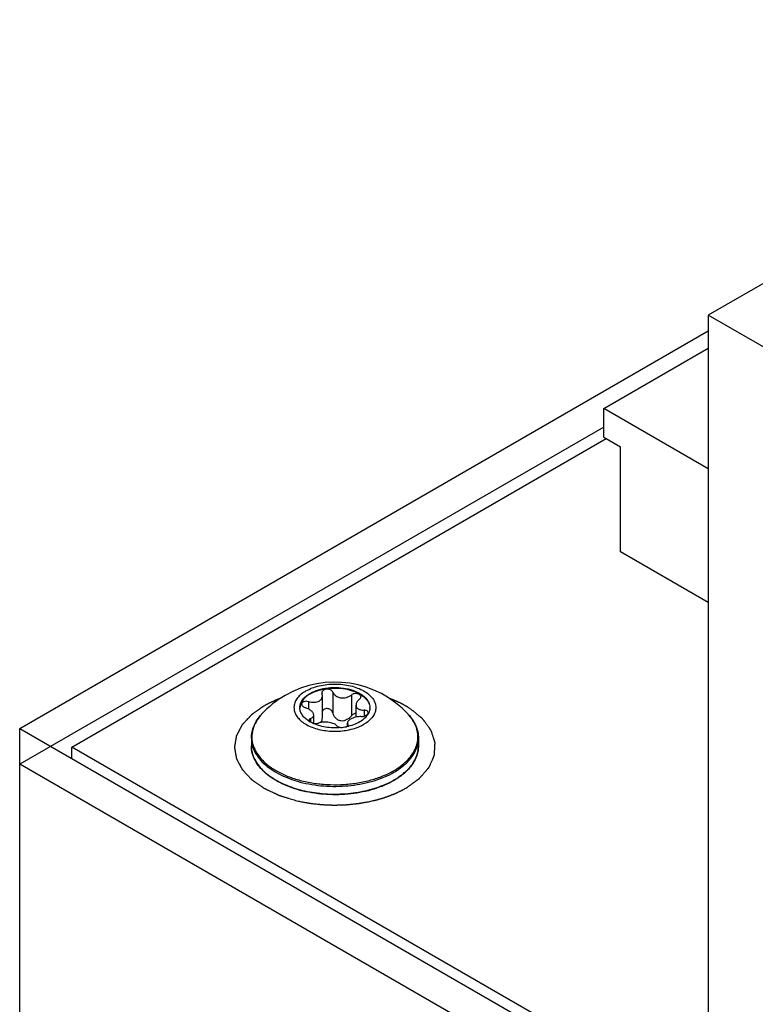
# Model space of a CAD drawing. Header units: inches. Extents: x 0 to 34, y 0 to 22.
# Tile 22 of 39: x 26 to 27, y 18.1 to 19.4. Entities that reach past the tile are written whole.
import ezdxf

# ---------------------------------------------------------------- set-up
doc = ezdxf.new("R2010")
doc.units = ezdxf.units.IN
doc.header["$LTSCALE"] = 1.87
doc.header["$MEASUREMENT"] = 0
doc.layers.get('0').update_dxf_attribs({"linetype": 'CONTINUOUS'})
doc.layers.add('02___PRT_ALL_AXES', color=7, linetype='CONTINUOUS')
doc.layers.add('03___PRT_ALL_CURVES', color=7, linetype='CONTINUOUS')

msp = doc.modelspace()

# ---------------------------------------------------------------- linework, layer by layer
at = {"color": 7, "linetype": 'CONTINUOUS'}
for p, q in [((27.5861, 19.4092), (26.8984, 19.0121)), ((26.8984, 19.0121), (26.8984, 18.006)), ((29.1757, 17.6973), (26.8984, 19.0121)), ((26.7581, 18.8867), (26.8984, 18.9677)), ((26.7581, 18.8481), (26.7581, 18.8867)), ((26.8984, 18.8056), (26.7581, 18.8867)), ((26.7581, 18.8617), (25.9732, 18.4085)), ((26.0432, 18.4315), (26.7614, 18.8462)), ((26.7581, 18.8481), (26.7803, 18.8352)), ((26.7803, 18.6938), (26.7803, 18.8352)), ((26.8984, 18.6256), (26.7803, 18.6938)), ((26.3792, 18.5044), (26.3795, 18.503)), ((26.3939, 18.5053), (26.3939, 18.4772)), ((26.4188, 18.5014), (26.4188, 18.4733)), ((26.3613, 18.4925), (26.3613, 18.4826)), ((26.3799, 18.4713), (26.3799, 18.5004)), ((26.4251, 18.4718), (26.4251, 18.488)), ((26.3683, 18.4634), (26.3683, 18.4746)), ((26.436, 18.481), (26.436, 18.4732)), ((26.366, 18.4639), (26.3627, 18.4657)), ((26.3641, 18.4699), (26.3641, 18.4648)), ((26.4135, 18.46), (26.4135, 18.4638)), ((26.414, 18.4621), (26.414, 18.4606)), ((26.4142, 18.4613), (26.414, 18.4621)), ((25.9732, 18.4566), (29.7972, 16.2487)), ((26.4121, 18.4589), (26.4136, 18.46)), ((26.0432, 18.4162), (26.0432, 18.4315)), ((29.7555, 16.288), (26.0432, 18.4315))]:
    msp.add_line(p, q, dxfattribs=at)
at = {"color": 3, "linetype": 'CONTINUOUS'}
for p, q in [((25.9732, 18.4566), (26.8984, 18.9909)), ((25.9732, 17.8516), (25.9732, 18.4566)), ((29.7138, 16.2487), (25.9732, 18.4085))]:
    msp.add_line(p, q, dxfattribs=at)
at = {"color": 7, "linetype": 'CONTINUOUS'}
for centre, radius, start, end in [((26.3654, 18.4845), 0.0157, 180.0062, 182.9), ((26.4281, 18.4845), 0.0157, 357.0735, 0.0047), ((26.3338, 18.4409), 0.0495, 148.2292, 150.1607), ((26.3841, 18.5012), 0.0415, 236.6683, 238.8437), ((26.4635, 18.4429), 0.0451, 24.4847, 26.1737), ((26.3973, 18.5333), 0.0759, 275.4526, 281.2945), ((26.3222, 18.4331), 0.0377, 180.0083, 190.6407), ((26.3242, 18.4334), 0.0397, 190.6115, 198.3102), ((26.3267, 18.4342), 0.0424, 198.2564, 203.1334), ((26.3352, 18.4386), 0.0519, 212.1883, 213.6176), ((26.3856, 18.5235), 0.1413, 250.0617, 250.2391), ((26.423, 18.4792), 0.1061, 299.6007, 300.0012), ((26.4232, 18.4772), 0.1049, 300.0011, 300.4712)]:
    msp.add_arc(centre, radius, start, end, dxfattribs=at)
for points, knots in [([(26.3497, 18.4845), (26.3497, 18.4863), (26.3503, 18.49), (26.3532, 18.4952), (26.3576, 18.4999), (26.3614, 18.5025), (26.3634, 18.5037)], [0, 0, 0, 0, 0.217776, 0.450961, 0.7102, 1, 1, 1, 1]), ([(26.3634, 18.5029), (26.3615, 18.5018), (26.3578, 18.4993), (26.3534, 18.4948), (26.3506, 18.4898), (26.3498, 18.4862), (26.3497, 18.4845)], [0, 0, 0, 0, 0.288794, 0.548265, 0.782219, 1, 1, 1, 1]), ([(26.3634, 18.5037), (26.3669, 18.5057), (26.3748, 18.509), (26.3877, 18.5115), (26.4013, 18.5119), (26.4145, 18.5101), (26.4263, 18.5061), (26.4345, 18.5011), (26.4393, 18.4963), (26.4418, 18.4926), (26.4434, 18.4886), (26.4438, 18.4858), (26.4438, 18.4845)], [0, 0, 0, 0, 0.128684, 0.270271, 0.417425, 0.56177, 0.69544, 0.812705, 0.864671, 0.912506, 0.957138, 1, 1, 1, 1]), ([(26.3634, 18.5029), (26.3669, 18.5049), (26.3747, 18.5081), (26.3873, 18.5107), (26.4008, 18.5111), (26.4139, 18.5094), (26.4256, 18.5056), (26.4339, 18.5008), (26.4388, 18.4961), (26.4415, 18.4924), (26.4432, 18.4885), (26.4437, 18.4858), (26.4437, 18.4845)], [0, 0, 0, 0, 0.128085, 0.268941, 0.415472, 0.559542, 0.693449, 0.811464, 0.863899, 0.912174, 0.957103, 1, 1, 1, 1]), ([(26.3939, 18.5053), (26.3937, 18.5059), (26.3928, 18.5072), (26.3908, 18.5085), (26.3884, 18.5093), (26.3857, 18.5095), (26.3832, 18.509), (26.3811, 18.5079), (26.3796, 18.5063), (26.3792, 18.505), (26.3792, 18.5044)], [0, 0, 0, 0, 0.111839, 0.238184, 0.37713, 0.521222, 0.660783, 0.787584, 0.898773, 1, 1, 1, 1]), ([(26.3799, 18.5004), (26.3799, 18.5006), (26.3799, 18.5015), (26.3797, 18.5024), (26.3795, 18.503)], [0, 0, 0, 0, 0.246186, 1, 1, 1, 1]), ([(26.3939, 18.5053), (26.3943, 18.5044), (26.3954, 18.5026), (26.3978, 18.5004), (26.4009, 18.4987), (26.4057, 18.4974), (26.4121, 18.4978), (26.4168, 18.5), (26.4188, 18.5014)], [0, 0, 0, 0, 0.104314, 0.217696, 0.340574, 0.471318, 0.742119, 1, 1, 1, 1]), ([(26.4315, 18.499), (26.4315, 18.4995), (26.4312, 18.5005), (26.4302, 18.5018), (26.4287, 18.5027), (26.4261, 18.5035), (26.4226, 18.5034), (26.4199, 18.5023), (26.4188, 18.5014)], [0, 0, 0, 0, 0.095242, 0.197241, 0.312703, 0.442395, 0.725645, 1, 1, 1, 1]), ([(26.3613, 18.4925), (26.3602, 18.4929), (26.358, 18.4932), (26.3554, 18.4928), (26.3537, 18.492), (26.3527, 18.4913), (26.3521, 18.4903), (26.352, 18.4896), (26.352, 18.4893)], [0, 0, 0, 0, 0.303864, 0.582124, 0.703388, 0.810996, 0.907711, 1, 1, 1, 1]), ([(26.352, 18.4893), (26.352, 18.4888), (26.3523, 18.4876), (26.3535, 18.4862), (26.3553, 18.485), (26.3567, 18.4844), (26.3574, 18.4842)], [0, 0, 0, 0, 0.19728, 0.429779, 0.701002, 1, 1, 1, 1]), ([(26.3613, 18.4925), (26.3625, 18.4922), (26.3651, 18.4917), (26.3699, 18.4915), (26.3736, 18.4923), (26.3756, 18.4934)], [0, 0, 0, 0, 0.266297, 0.527696, 1, 1, 1, 1]), ([(26.3756, 18.4934), (26.3762, 18.4938), (26.3775, 18.4947), (26.3789, 18.4964), (26.3798, 18.4984), (26.3799, 18.4997), (26.3799, 18.5004)], [0, 0, 0, 0, 0.269622, 0.522032, 0.762928, 1, 1, 1, 1]), ([(26.4294, 18.4953), (26.4287, 18.4948), (26.4275, 18.4937), (26.4258, 18.4914), (26.4251, 18.4894), (26.4251, 18.488)], [0, 0, 0, 0, 0.284578, 0.546284, 1, 1, 1, 1]), ([(26.4251, 18.488), (26.4251, 18.4875), (26.4252, 18.4865), (26.4258, 18.4851), (26.4268, 18.4839), (26.4282, 18.4829), (26.4298, 18.4821), (26.4324, 18.4812), (26.4346, 18.481), (26.436, 18.481)], [0, 0, 0, 0, 0.104713, 0.208632, 0.316457, 0.432209, 0.558343, 0.695624, 1, 1, 1, 1]), ([(26.4294, 18.4953), (26.43, 18.4958), (26.431, 18.4969), (26.4315, 18.4984), (26.4315, 18.499)], [0, 0, 0, 0, 0.539704, 1, 1, 1, 1]), ([(26.2845, 18.4435), (26.2845, 18.4463), (26.2851, 18.452), (26.2878, 18.4604), (26.2922, 18.4683), (26.2961, 18.4732), (26.2982, 18.4755)], [0, 0, 0, 0, 0.237711, 0.480602, 0.733409, 1, 1, 1, 1]), ([(26.2982, 18.4755), (26.2976, 18.4748), (26.2952, 18.4721), (26.2931, 18.4692), (26.2917, 18.4669)], [0, 0, 0, 0, 0.257791, 1, 1, 1, 1]), ([(26.3614, 18.4666), (26.3596, 18.4677), (26.3566, 18.4701), (26.3529, 18.4743), (26.3504, 18.4789), (26.3498, 18.4821), (26.3497, 18.4837)], [0, 0, 0, 0, 0.284992, 0.543129, 0.778622, 1, 1, 1, 1]), ([(26.3683, 18.4746), (26.3683, 18.4756), (26.3678, 18.477), (26.3666, 18.4787), (26.3647, 18.4806), (26.3617, 18.4826), (26.3589, 18.4837), (26.3574, 18.4842)], [0, 0, 0, 0, 0.181844, 0.291332, 0.413793, 0.691767, 1, 1, 1, 1]), ([(26.3641, 18.4699), (26.3647, 18.4701), (26.3658, 18.4707), (26.3672, 18.4718), (26.3681, 18.4731), (26.3683, 18.4741), (26.3683, 18.4746)], [0, 0, 0, 0, 0.296422, 0.553524, 0.781152, 1, 1, 1, 1]), ([(26.3939, 18.4772), (26.3937, 18.4779), (26.3931, 18.4793), (26.3917, 18.481), (26.3898, 18.4824), (26.3875, 18.4831), (26.3851, 18.4833), (26.3829, 18.4827), (26.381, 18.4814), (26.3802, 18.4802), (26.3799, 18.4796)], [0, 0, 0, 0, 0.120673, 0.24511, 0.373799, 0.505452, 0.636788, 0.763838, 0.884498, 1, 1, 1, 1]), ([(26.3939, 18.4772), (26.3943, 18.476), (26.3952, 18.4736), (26.3975, 18.4705), (26.4006, 18.4681), (26.4045, 18.4668), (26.4086, 18.4669), (26.4125, 18.4683), (26.4159, 18.4704), (26.4179, 18.4723), (26.4188, 18.4733)], [0, 0, 0, 0, 0.118009, 0.238285, 0.360999, 0.486192, 0.613861, 0.743206, 0.872525, 1, 1, 1, 1]), ([(26.4251, 18.4769), (26.4239, 18.4767), (26.4215, 18.4759), (26.4196, 18.4743), (26.4188, 18.4733)], [0, 0, 0, 0, 0.499505, 1, 1, 1, 1]), ([(26.4421, 18.4774), (26.441, 18.475), (26.4374, 18.4703), (26.4327, 18.4668), (26.43, 18.4653)], [0, 0, 0, 0, 0.462976, 1, 1, 1, 1]), ([(26.4321, 18.4726), (26.4333, 18.4726), (26.435, 18.4728), (26.4371, 18.4735), (26.4394, 18.4745), (26.4415, 18.4762), (26.4415, 18.4778)], [0, 0, 0, 0, 0.299532, 0.448766, 0.590328, 1, 1, 1, 1]), ([(26.4415, 18.4778), (26.4415, 18.478), (26.4414, 18.4784), (26.441, 18.4793), (26.4399, 18.4802), (26.4381, 18.4808), (26.4367, 18.481), (26.436, 18.481)], [0, 0, 0, 0, 0.095028, 0.192634, 0.413341, 0.683917, 1, 1, 1, 1]), ([(26.4437, 18.4837), (26.4437, 18.4826), (26.4434, 18.4805), (26.4426, 18.4784), (26.4421, 18.4774)], [0, 0, 0, 0, 0.491945, 1, 1, 1, 1]), ([(26.4952, 18.4755), (26.4974, 18.4732), (26.5012, 18.4683), (26.5056, 18.4604), (26.5083, 18.452), (26.5089, 18.4463), (26.5089, 18.4435)], [0, 0, 0, 0, 0.266591, 0.519398, 0.762289, 1, 1, 1, 1]), ([(26.4999, 18.4698), (26.4995, 18.4703), (26.4981, 18.4722), (26.4965, 18.4741), (26.4952, 18.4755)], [0, 0, 0, 0, 0.244918, 1, 1, 1, 1]), ([(26.2908, 18.4655), (26.289, 18.4623), (26.286, 18.4554), (26.2846, 18.4444), (26.2865, 18.4335), (26.2915, 18.4229), (26.2994, 18.4132), (26.3099, 18.4043), (26.3228, 18.3967), (26.3323, 18.3926), (26.3374, 18.3907)], [0, 0, 0, 0, 0.111206, 0.217284, 0.3238, 0.43621, 0.558613, 0.693254, 0.84066, 1, 1, 1, 1]), ([(26.3641, 18.4699), (26.3638, 18.4697), (26.3632, 18.4695), (26.3625, 18.4689), (26.3621, 18.4683), (26.362, 18.4678), (26.362, 18.4675)], [0, 0, 0, 0, 0.301548, 0.56209, 0.788882, 1, 1, 1, 1]), ([(26.362, 18.4675), (26.362, 18.4672), (26.3621, 18.4666), (26.3625, 18.4661), (26.3628, 18.4658)], [0, 0, 0, 0, 0.459164, 1, 1, 1, 1]), ([(26.4045, 18.4577), (26.3977, 18.4571), (26.3875, 18.4573), (26.3747, 18.4603), (26.3688, 18.4626), (26.366, 18.4639)], [0, 0, 0, 0, 0.519127, 0.768118, 1, 1, 1, 1]), ([(26.3661, 18.4639), (26.3675, 18.4634), (26.3698, 18.4631), (26.3727, 18.4632), (26.3741, 18.4635), (26.3747, 18.4638)], [0, 0, 0, 0, 0.526371, 0.778843, 1, 1, 1, 1]), ([(26.3995, 18.4599), (26.3991, 18.4605), (26.3979, 18.4616), (26.3955, 18.4629), (26.3924, 18.4639), (26.3889, 18.4646), (26.3851, 18.465), (26.3814, 18.465), (26.3778, 18.4647), (26.3756, 18.4641), (26.3747, 18.4638)], [0, 0, 0, 0, 0.081473, 0.184565, 0.308565, 0.448374, 0.595976, 0.742292, 0.87907, 1, 1, 1, 1]), ([(26.3778, 18.4645), (26.3785, 18.4654), (26.3796, 18.4676), (26.3799, 18.4701), (26.3799, 18.4713)], [0, 0, 0, 0, 0.490805, 1, 1, 1, 1]), ([(26.43, 18.4653), (26.4273, 18.4638), (26.4215, 18.4612), (26.4154, 18.4595), (26.4121, 18.4588)], [0, 0, 0, 0, 0.47922, 1, 1, 1, 1]), ([(26.4179, 18.469), (26.4172, 18.4686), (26.4161, 18.4679), (26.4146, 18.4666), (26.4137, 18.4652), (26.4135, 18.4642), (26.4135, 18.4638)], [0, 0, 0, 0, 0.316382, 0.585136, 0.80852, 1, 1, 1, 1]), ([(26.4135, 18.4638), (26.4135, 18.4636), (26.4135, 18.4631), (26.4137, 18.4625), (26.414, 18.4621)], [0, 0, 0, 0, 0.245822, 1, 1, 1, 1]), ([(26.4136, 18.46), (26.4137, 18.4602), (26.4141, 18.4606), (26.4142, 18.4611), (26.4142, 18.4613)], [0, 0, 0, 0, 0.538015, 1, 1, 1, 1]), ([(26.4321, 18.4726), (26.4296, 18.4726), (26.4257, 18.4721), (26.421, 18.4706), (26.4189, 18.4696), (26.4179, 18.469)], [0, 0, 0, 0, 0.517393, 0.770136, 1, 1, 1, 1]), ([(26.4756, 18.3997), (26.482, 18.4034), (26.4907, 18.4098), (26.4998, 18.4202), (26.5046, 18.4282), (26.5076, 18.4365), (26.5086, 18.445), (26.5077, 18.4536), (26.5058, 18.459), (26.5046, 18.4616)], [0, 0, 0, 0, 0.292797, 0.424, 0.546223, 0.661634, 0.773306, 0.884877, 1, 1, 1, 1]), ([(26.504, 18.4628), (26.5037, 18.4634), (26.5025, 18.4658), (26.5011, 18.4681), (26.4999, 18.4698)], [0, 0, 0, 0, 0.244785, 1, 1, 1, 1]), ([(26.3995, 18.4599), (26.3997, 18.4596), (26.4003, 18.4591), (26.4019, 18.4582), (26.4034, 18.4579), (26.4044, 18.4578)], [0, 0, 0, 0, 0.18486, 0.415616, 1, 1, 1, 1]), ([(26.2845, 18.4435), (26.2845, 18.4403), (26.2854, 18.4337), (26.2891, 18.4243), (26.2952, 18.4153), (26.3035, 18.407), (26.3137, 18.3996), (26.3257, 18.393), (26.3392, 18.3876), (26.3591, 18.3818), (26.3859, 18.3781), (26.4183, 18.379), (26.4444, 18.3842), (26.4634, 18.3911), (26.472, 18.3954), (26.4761, 18.3977)], [0, 0, 0, 0, 0.042834, 0.087437, 0.135242, 0.187174, 0.243645, 0.304629, 0.369755, 0.438392, 0.582644, 0.729703, 0.871204, 0.937581, 1, 1, 1, 1]), ([(26.4761, 18.3977), (26.481, 18.4005), (26.4899, 18.4067), (26.5006, 18.4179), (26.5063, 18.4285), (26.5086, 18.4371), (26.5089, 18.4414), (26.5089, 18.4435)], [0, 0, 0, 0, 0.289582, 0.548623, 0.781631, 0.891835, 1, 1, 1, 1]), ([(26.4756, 18.3864), (26.4716, 18.384), (26.463, 18.3798), (26.4441, 18.3729), (26.4181, 18.3677), (26.3858, 18.3669), (26.3592, 18.3706), (26.3393, 18.3764), (26.3259, 18.3818), (26.3139, 18.3884), (26.3037, 18.3959), (26.2954, 18.4043), (26.2892, 18.4134), (26.2854, 18.4231), (26.2845, 18.4298), (26.2845, 18.4331)], [0, 0, 0, 0, 0.062343, 0.128502, 0.269299, 0.41549, 0.558904, 0.627202, 0.692091, 0.752987, 0.809576, 0.861893, 0.910391, 0.955984, 1, 1, 1, 1]), ([(26.4761, 18.3873), (26.481, 18.3901), (26.4899, 18.3963), (26.5006, 18.4075), (26.5063, 18.418), (26.5086, 18.4266), (26.5089, 18.4309), (26.5089, 18.4331)], [0, 0, 0, 0, 0.289582, 0.548625, 0.781631, 0.891835, 1, 1, 1, 1]), ([(26.5089, 18.4331), (26.5089, 18.4309), (26.5086, 18.4265), (26.5069, 18.4201), (26.5042, 18.4138), (26.4991, 18.4055), (26.4901, 18.3958), (26.4812, 18.3896), (26.4764, 18.3868)], [0, 0, 0, 0, 0.109932, 0.221617, 0.33669, 0.456547, 0.714212, 1, 1, 1, 1]), ([(26.2878, 18.4176), (26.288, 18.417), (26.289, 18.4147), (26.2903, 18.4125), (26.2913, 18.4109)], [0, 0, 0, 0, 0.245437, 1, 1, 1, 1]), ([(26.292, 18.4099), (26.2955, 18.4045), (26.3026, 18.3972), (26.3138, 18.3892), (26.3275, 18.3816), (26.3472, 18.3742), (26.3732, 18.3691), (26.4005, 18.3677), (26.4276, 18.3701), (26.4529, 18.3763), (26.4684, 18.3829), (26.4754, 18.3869)], [0, 0, 0, 0, 0.097005, 0.151014, 0.208628, 0.333445, 0.46808, 0.607544, 0.746223, 0.8786, 1, 1, 1, 1]), ([(26.3378, 18.3906), (26.3432, 18.3886), (26.3546, 18.3853), (26.3724, 18.3821), (26.3908, 18.3807), (26.4094, 18.381), (26.4276, 18.3831), (26.445, 18.3869), (26.4611, 18.3923), (26.471, 18.3971), (26.4756, 18.3997)], [0, 0, 0, 0, 0.122244, 0.249906, 0.380764, 0.512403, 0.64237, 0.768304, 0.888082, 1, 1, 1, 1])]:
    msp.add_open_spline(points, degree=3, knots=knots, dxfattribs=at)
at = {"layer": '02___PRT_ALL_AXES', "color": 7, "linetype": 'CONTINUOUS'}
for p, q in [((26.2845, 18.4435), (26.2845, 18.4331)), ((26.5089, 18.4435), (26.5089, 18.4331))]:
    msp.add_line(p, q, dxfattribs=at)
for start, end in [(42.6116, 120.0016), (120.0014, 137.3886)]:
    msp.add_arc((26.3967, 18.3849), 0.1339, start, end, dxfattribs=at)
for points, knots in [([(26.3578, 18.5069), (26.3605, 18.5085), (26.3663, 18.5112), (26.3758, 18.5141), (26.3861, 18.5158), (26.3967, 18.5164), (26.4074, 18.5158), (26.4176, 18.5141), (26.4271, 18.5112), (26.4355, 18.5073), (26.4424, 18.5025), (26.4476, 18.497), (26.4509, 18.491), (26.4521, 18.4845), (26.4509, 18.478), (26.4476, 18.472), (26.4424, 18.4665), (26.438, 18.4634), (26.4356, 18.4621)], [0, 0, 0, 0, 0.066588, 0.138431, 0.214056, 0.291647, 0.369239, 0.444863, 0.516709, 0.583295, 0.643674, 0.697689, 0.746273, 0.791647, 0.837022, 0.885606, 0.939619, 1, 1, 1, 1]), ([(26.3578, 18.5069), (26.3556, 18.5057), (26.3515, 18.5029), (26.3465, 18.4979), (26.3431, 18.4924), (26.3415, 18.4865), (26.3419, 18.4805), (26.3441, 18.4747), (26.348, 18.4694), (26.3535, 18.4646), (26.3604, 18.4604), (26.3684, 18.4571), (26.3773, 18.4546), (26.3902, 18.4526), (26.4064, 18.4526), (26.4192, 18.4553), (26.4252, 18.4574)], [0, 0, 0, 0, 0.061037, 0.116129, 0.165957, 0.212216, 0.257507, 0.304712, 0.356171, 0.413231, 0.476261, 0.544858, 0.618062, 0.694531, 0.850624, 1, 1, 1, 1]), ([(26.4252, 18.4574), (26.4261, 18.4577), (26.4297, 18.459), (26.4332, 18.4606), (26.4356, 18.4621)], [0, 0, 0, 0, 0.259754, 1, 1, 1, 1])]:
    msp.add_open_spline(points, degree=3, knots=knots, dxfattribs=at)
at = {"layer": '03___PRT_ALL_CURVES', "color": 4, "linetype": 'CONTINUOUS'}
msp.add_line((26.3243, 18.4972), (26.3232, 18.4968), dxfattribs=at)
for points, knots in [([(26.3232, 18.4968), (26.3227, 18.4966), (26.3217, 18.4963), (26.3206, 18.4958), (26.3199, 18.4956), (26.3195, 18.4954), (26.3192, 18.4953), (26.3187, 18.4951), (26.3181, 18.4948), (26.3174, 18.4945), (26.3167, 18.4942), (26.3161, 18.494), (26.3156, 18.4938), (26.3154, 18.4937), (26.3152, 18.4936), (26.3149, 18.4935), (26.3142, 18.4931), (26.3134, 18.4928), (26.3126, 18.4924), (26.3121, 18.4922), (26.3118, 18.492), (26.3114, 18.4919), (26.311, 18.4917), (26.3102, 18.4913), (26.3094, 18.4909), (26.3087, 18.4906), (26.3084, 18.4904), (26.3082, 18.4903), (26.308, 18.4902), (26.3076, 18.49), (26.3071, 18.4897), (26.3064, 18.4894), (26.3057, 18.489), (26.3052, 18.4888), (26.3048, 18.4886), (26.3046, 18.4884), (26.3044, 18.4883), (26.3041, 18.4882), (26.3035, 18.4878), (26.3025, 18.4873), (26.3017, 18.4868), (26.3013, 18.4866)], [0, 0, 0, 0, 0.0625, 0.125, 0.140625, 0.15625, 0.171875, 0.1875, 0.21875, 0.25, 0.28125, 0.3125, 0.328125, 0.335938, 0.34375, 0.359375, 0.375, 0.4375, 0.46875, 0.484375, 0.5, 0.515625, 0.53125, 0.5625, 0.625, 0.640625, 0.65625, 0.664062, 0.671875, 0.6875, 0.71875, 0.75, 0.78125, 0.8125, 0.828125, 0.835938, 0.84375, 0.859375, 0.875, 0.9375, 1, 1, 1, 1]), ([(26.498, 18.483), (26.4975, 18.4833), (26.4967, 18.4838), (26.4956, 18.4845), (26.495, 18.4849), (26.4945, 18.4852), (26.4942, 18.4854), (26.4939, 18.4856), (26.4937, 18.4857), (26.4935, 18.4858), (26.4931, 18.486), (26.4925, 18.4864), (26.4917, 18.4869), (26.491, 18.4872), (26.4904, 18.4876), (26.4901, 18.4877), (26.4898, 18.4879), (26.4896, 18.488), (26.4895, 18.4881), (26.4895, 18.4881), (26.4894, 18.4881), (26.4893, 18.4882), (26.4891, 18.4883), (26.4887, 18.4885), (26.4882, 18.4887), (26.4878, 18.489), (26.4872, 18.4893), (26.4866, 18.4896), (26.4859, 18.4899), (26.4855, 18.4902), (26.4851, 18.4904), (26.4848, 18.4905), (26.4847, 18.4906), (26.4846, 18.4906), (26.4845, 18.4907), (26.4843, 18.4908), (26.4841, 18.4909), (26.4837, 18.4911), (26.4832, 18.4913), (26.4826, 18.4916), (26.4819, 18.4919), (26.4812, 18.4923), (26.4806, 18.4925), (26.4802, 18.4927), (26.4799, 18.4929), (26.4796, 18.493), (26.4791, 18.4932), (26.4783, 18.4935), (26.4774, 18.4939), (26.4766, 18.4943), (26.476, 18.4945), (26.4756, 18.4947), (26.4753, 18.4948), (26.4751, 18.4949), (26.475, 18.495), (26.4749, 18.495), (26.4748, 18.495), (26.4747, 18.4951), (26.4744, 18.4952), (26.4741, 18.4953), (26.4735, 18.4955), (26.473, 18.4957), (26.4723, 18.496), (26.4711, 18.4965), (26.4701, 18.4969), (26.4694, 18.4972)], [0, 0, 0, 0, 0.0625, 0.09375, 0.125, 0.140625, 0.15625, 0.164062, 0.171875, 0.179688, 0.1875, 0.21875, 0.25, 0.28125, 0.296875, 0.3125, 0.320312, 0.328125, 0.332031, 0.333984, 0.335938, 0.339844, 0.34375, 0.359375, 0.375, 0.390625, 0.40625, 0.4375, 0.453125, 0.46875, 0.484375, 0.492188, 0.496094, 0.5, 0.503906, 0.507812, 0.515625, 0.53125, 0.546875, 0.5625, 0.59375, 0.625, 0.640625, 0.65625, 0.664062, 0.671875, 0.6875, 0.71875, 0.75, 0.78125, 0.796875, 0.8125, 0.820312, 0.828125, 0.832031, 0.833984, 0.835938, 0.839844, 0.84375, 0.859375, 0.875, 0.890625, 0.90625, 0.9375, 1, 1, 1, 1]), ([(26.3013, 18.4866), (26.3004, 18.486), (26.2986, 18.4847), (26.296, 18.4829), (26.2939, 18.4814), (26.2921, 18.4802), (26.2908, 18.4792), (26.2895, 18.4783), (26.2882, 18.4774), (26.2871, 18.4766), (26.2862, 18.476), (26.2857, 18.4756), (26.2853, 18.4754), (26.2851, 18.4752), (26.2849, 18.4751), (26.2848, 18.475), (26.2847, 18.4749), (26.2846, 18.4749), (26.2845, 18.4748), (26.2845, 18.4748), (26.2844, 18.4747), (26.2844, 18.4747), (26.2843, 18.4746), (26.2841, 18.4744), (26.2839, 18.4741), (26.2836, 18.4738), (26.2833, 18.4735), (26.2829, 18.473), (26.2824, 18.4725), (26.2819, 18.472), (26.2813, 18.4713), (26.2804, 18.4704), (26.2792, 18.469), (26.2779, 18.4676), (26.2766, 18.4662), (26.2756, 18.4652), (26.2746, 18.4641), (26.2738, 18.4633), (26.2732, 18.4627), (26.2729, 18.4623), (26.2727, 18.462), (26.2725, 18.4618), (26.2723, 18.4617), (26.2722, 18.4615), (26.2721, 18.4614), (26.272, 18.4613), (26.272, 18.4612), (26.2719, 18.4611), (26.2718, 18.4609), (26.2717, 18.4607), (26.2715, 18.4603), (26.2712, 18.4598), (26.2709, 18.4592), (26.2706, 18.4586), (26.2703, 18.4581), (26.2699, 18.4573), (26.2694, 18.4563), (26.2688, 18.4552), (26.2682, 18.454), (26.2676, 18.4529), (26.267, 18.4517), (26.2665, 18.4507), (26.2661, 18.45), (26.2657, 18.4494), (26.2654, 18.4488), (26.2651, 18.4482), (26.2649, 18.4477), (26.2647, 18.4474), (26.2646, 18.4471), (26.2645, 18.4469), (26.2644, 18.4468), (26.2643, 18.4467), (26.2643, 18.4466), (26.2643, 18.4466), (26.2643, 18.4465), (26.2643, 18.4465), (26.2642, 18.4463), (26.2642, 18.4462), (26.2642, 18.446), (26.2642, 18.4458), (26.2641, 18.4456), (26.264, 18.4452), (26.2639, 18.4445), (26.2638, 18.4435), (26.2636, 18.4423), (26.2634, 18.4412), (26.2632, 18.44), (26.263, 18.4388), (26.2628, 18.4376), (26.2626, 18.4364), (26.2624, 18.4354), (26.2623, 18.4347), (26.2622, 18.4341), (26.2621, 18.4335), (26.262, 18.433), (26.2619, 18.4326), (26.2619, 18.4323), (26.2618, 18.432), (26.2618, 18.4318), (26.2617, 18.4316), (26.2617, 18.4316), (26.2617, 18.4315), (26.2617, 18.4315), (26.2617, 18.4314), (26.2617, 18.4313), (26.2618, 18.4312), (26.2618, 18.4311), (26.2618, 18.431), (26.2618, 18.4308), (26.2619, 18.4304), (26.262, 18.4299), (26.2621, 18.4291), (26.2623, 18.4281), (26.2625, 18.4269), (26.2627, 18.4257), (26.2629, 18.4245), (26.2631, 18.4233), (26.2633, 18.4221), (26.2635, 18.4209), (26.2637, 18.4199), (26.2639, 18.4191), (26.264, 18.4185), (26.264, 18.418), (26.2641, 18.4176), (26.2642, 18.4173), (26.2642, 18.417), (26.2643, 18.4167), (26.2643, 18.4165), (26.2643, 18.4164), (26.2643, 18.4163), (26.2644, 18.4162), (26.2644, 18.4161), (26.2644, 18.4161), (26.2644, 18.4161), (26.2644, 18.416), (26.2644, 18.416), (26.2645, 18.4159), (26.2645, 18.4158), (26.2645, 18.4157), (26.2646, 18.4156), (26.2647, 18.4154), (26.2648, 18.4152), (26.265, 18.4149), (26.2651, 18.4146), (26.2653, 18.4143), (26.2656, 18.4138), (26.2659, 18.4132), (26.2663, 18.4125), (26.2668, 18.4115), (26.2674, 18.4104), (26.2682, 18.4089), (26.269, 18.4073), (26.2698, 18.4058), (26.2704, 18.4047), (26.2709, 18.4037), (26.2713, 18.403), (26.2716, 18.4025), (26.2717, 18.4022), (26.2718, 18.402), (26.2719, 18.4018), (26.272, 18.4017), (26.272, 18.4016), (26.2721, 18.4016), (26.2721, 18.4015), (26.2721, 18.4015), (26.2722, 18.4014), (26.2722, 18.4014), (26.2723, 18.4012), (26.2725, 18.401), (26.2728, 18.4008), (26.273, 18.4005), (26.2733, 18.4002), (26.2737, 18.3997), (26.2742, 18.3992), (26.2747, 18.3987), (26.2754, 18.398), (26.2762, 18.3971), (26.2775, 18.3957), (26.2788, 18.3943), (26.2801, 18.3929), (26.281, 18.3919), (26.282, 18.3908), (26.2828, 18.39), (26.2834, 18.3893), (26.2837, 18.389), (26.2839, 18.3887), (26.2842, 18.3885), (26.2843, 18.3883), (26.2844, 18.3882), (26.2845, 18.3881), (26.2847, 18.388), (26.2848, 18.3879), (26.2849, 18.3878), (26.2851, 18.3877), (26.2854, 18.3875), (26.2858, 18.3872), (26.2864, 18.3868), (26.2871, 18.3863), (26.2877, 18.3859), (26.2884, 18.3854), (26.2893, 18.3848), (26.2904, 18.384), (26.2917, 18.3831), (26.2931, 18.3821), (26.2944, 18.3812), (26.2957, 18.3803), (26.2971, 18.3793), (26.2982, 18.3785), (26.2991, 18.3779), (26.2997, 18.3775), (26.3003, 18.3771), (26.3007, 18.3768), (26.301, 18.3766), (26.3012, 18.3764), (26.3014, 18.3763), (26.3015, 18.3762), (26.3016, 18.3762), (26.3018, 18.3761), (26.3019, 18.376), (26.3022, 18.3759), (26.3025, 18.3757), (26.3029, 18.3755), (26.3035, 18.3753), (26.3044, 18.3748), (26.3057, 18.3742), (26.3073, 18.3734), (26.3089, 18.3727), (26.3111, 18.3717), (26.3132, 18.3707), (26.3153, 18.3697), (26.3166, 18.3691), (26.3177, 18.3686), (26.3185, 18.3682), (26.3193, 18.3678), (26.32, 18.3675), (26.3205, 18.3673), (26.3209, 18.3671), (26.3213, 18.3669), (26.3216, 18.3667), (26.3218, 18.3666), (26.3219, 18.3666), (26.322, 18.3665), (26.3221, 18.3665), (26.3222, 18.3665), (26.3224, 18.3664), (26.3226, 18.3664), (26.3228, 18.3663), (26.3231, 18.3662), (26.3236, 18.366), (26.3244, 18.3658), (26.3256, 18.3654), (26.3272, 18.365), (26.329, 18.3644), (26.3309, 18.3638), (26.3327, 18.3633), (26.3352, 18.3625), (26.3383, 18.3616), (26.342, 18.3604), (26.3445, 18.3597), (26.3457, 18.3593)], [0, 0, 0, 0, 0.015625, 0.03125, 0.046875, 0.054688, 0.0625, 0.070312, 0.078125, 0.085938, 0.089844, 0.09375, 0.095703, 0.09668, 0.097656, 0.098633, 0.099121, 0.099609, 0.100098, 0.100342, 0.100586, 0.101074, 0.101562, 0.103516, 0.105469, 0.107422, 0.109375, 0.113281, 0.117188, 0.121094, 0.125, 0.132812, 0.140625, 0.15625, 0.164062, 0.171875, 0.179688, 0.1875, 0.191406, 0.193359, 0.195312, 0.197266, 0.198242, 0.199219, 0.200195, 0.200684, 0.201172, 0.202148, 0.203125, 0.205078, 0.207031, 0.210938, 0.214844, 0.21875, 0.222656, 0.226562, 0.234375, 0.242188, 0.25, 0.257812, 0.265625, 0.273438, 0.277344, 0.28125, 0.285156, 0.289062, 0.292969, 0.294922, 0.296875, 0.297852, 0.298828, 0.299316, 0.299805, 0.300049, 0.300293, 0.300781, 0.301758, 0.302734, 0.303711, 0.304688, 0.306641, 0.308594, 0.3125, 0.320312, 0.328125, 0.335938, 0.34375, 0.351562, 0.359375, 0.367188, 0.375, 0.378906, 0.382812, 0.386719, 0.390625, 0.392578, 0.394531, 0.396484, 0.398438, 0.398926, 0.399414, 0.399658, 0.399902, 0.400391, 0.400879, 0.401367, 0.402344, 0.40332, 0.404297, 0.40625, 0.410156, 0.414062, 0.421875, 0.429688, 0.4375, 0.445312, 0.453125, 0.460938, 0.46875, 0.476562, 0.480469, 0.484375, 0.488281, 0.490234, 0.492188, 0.494141, 0.496094, 0.49707, 0.498047, 0.498535, 0.499023, 0.499512, 0.499756, 0.5, 0.500244, 0.500488, 0.500977, 0.501465, 0.501953, 0.50293, 0.503906, 0.505859, 0.507812, 0.509766, 0.511719, 0.515625, 0.519531, 0.523438, 0.53125, 0.539062, 0.546875, 0.5625, 0.570312, 0.578125, 0.585938, 0.589844, 0.59375, 0.595703, 0.59668, 0.597656, 0.598633, 0.599121, 0.599609, 0.600098, 0.600342, 0.600586, 0.601074, 0.601562, 0.603516, 0.605469, 0.607422, 0.609375, 0.613281, 0.617188, 0.621094, 0.625, 0.632812, 0.640625, 0.65625, 0.664062, 0.671875, 0.679688, 0.6875, 0.691406, 0.693359, 0.695312, 0.697266, 0.698242, 0.699219, 0.700195, 0.700684, 0.701172, 0.702148, 0.703125, 0.705078, 0.707031, 0.710938, 0.714844, 0.71875, 0.722656, 0.726562, 0.734375, 0.742188, 0.75, 0.757812, 0.765625, 0.773438, 0.78125, 0.785156, 0.789062, 0.792969, 0.794922, 0.796875, 0.797852, 0.798828, 0.799316, 0.799805, 0.800781, 0.801758, 0.802734, 0.804688, 0.806641, 0.808594, 0.8125, 0.820312, 0.828125, 0.835938, 0.84375, 0.859375, 0.867188, 0.875, 0.878906, 0.882812, 0.886719, 0.890625, 0.892578, 0.894531, 0.896484, 0.898438, 0.899414, 0.899658, 0.899902, 0.900391, 0.900879, 0.901367, 0.902344, 0.90332, 0.904297, 0.90625, 0.910156, 0.914062, 0.921875, 0.929688, 0.9375, 0.945312, 0.953125, 0.96875, 0.984375, 1, 1, 1, 1]), ([(26.4922, 18.3763), (26.4935, 18.3773), (26.4955, 18.3787), (26.4981, 18.3806), (26.5001, 18.382), (26.502, 18.3834), (26.5037, 18.3846), (26.505, 18.3855), (26.506, 18.3862), (26.5068, 18.3868), (26.5074, 18.3873), (26.5079, 18.3876), (26.5084, 18.388), (26.5089, 18.3883), (26.5093, 18.3886), (26.5096, 18.3888), (26.5098, 18.3889), (26.5099, 18.389), (26.51, 18.3891), (26.5101, 18.3892), (26.5101, 18.3892), (26.5102, 18.3892), (26.5102, 18.3893), (26.5103, 18.3893), (26.5104, 18.3894), (26.5105, 18.3896), (26.5107, 18.3898), (26.5109, 18.39), (26.5111, 18.3903), (26.5115, 18.3908), (26.5121, 18.3915), (26.5128, 18.3923), (26.5136, 18.3931), (26.5145, 18.3942), (26.5157, 18.3956), (26.5171, 18.3972), (26.5183, 18.3986), (26.5193, 18.3997), (26.52, 18.4005), (26.5207, 18.4014), (26.5213, 18.402), (26.5218, 18.4026), (26.5221, 18.403), (26.5224, 18.4033), (26.5227, 18.4036), (26.5228, 18.4038), (26.5229, 18.4039), (26.523, 18.404), (26.5231, 18.4041), (26.5232, 18.4042), (26.5232, 18.4043), (26.5233, 18.4043), (26.5233, 18.4043), (26.5233, 18.4044), (26.5233, 18.4045), (26.5234, 18.4046), (26.5234, 18.4047), (26.5235, 18.4049), (26.5236, 18.4052), (26.5238, 18.4056), (26.524, 18.406), (26.5243, 18.4066), (26.5246, 18.4074), (26.525, 18.4082), (26.5255, 18.4094), (26.5262, 18.4109), (26.5269, 18.4127), (26.5276, 18.4142), (26.5281, 18.4154), (26.5285, 18.4163), (26.5289, 18.4172), (26.5293, 18.4181), (26.5296, 18.4188), (26.5299, 18.4194), (26.53, 18.4198), (26.5302, 18.4201), (26.5302, 18.4203), (26.5303, 18.4204), (26.5304, 18.4205), (26.5304, 18.4206), (26.5304, 18.4206), (26.5304, 18.4206), (26.5304, 18.4206), (26.5304, 18.4207), (26.5304, 18.4207), (26.5304, 18.4208), (26.5304, 18.4209), (26.5304, 18.421), (26.5304, 18.4212), (26.5304, 18.4214), (26.5305, 18.4217), (26.5305, 18.4221), (26.5305, 18.4226), (26.5305, 18.423), (26.5306, 18.4236), (26.5306, 18.4244), (26.5307, 18.4253), (26.5307, 18.4262), (26.5308, 18.4274), (26.5309, 18.4289), (26.531, 18.4304), (26.531, 18.4316), (26.5311, 18.4325), (26.5311, 18.4334), (26.5312, 18.4342), (26.5312, 18.4348), (26.5312, 18.4352), (26.5313, 18.4357), (26.5313, 18.4361), (26.5313, 18.4364), (26.5313, 18.4366), (26.5313, 18.4368), (26.5313, 18.4369), (26.5313, 18.437), (26.5313, 18.4371), (26.5314, 18.4371), (26.5314, 18.4372), (26.5314, 18.4372), (26.5313, 18.4372), (26.5313, 18.4372), (26.5313, 18.4373), (26.5313, 18.4374), (26.5312, 18.4375), (26.5312, 18.4377), (26.5311, 18.438), (26.531, 18.4384), (26.5308, 18.439), (26.5305, 18.4398), (26.5302, 18.4407), (26.53, 18.4416), (26.5297, 18.4425), (26.5293, 18.4437), (26.5288, 18.4452), (26.5282, 18.447), (26.5277, 18.4485), (26.5274, 18.4497), (26.5271, 18.4506), (26.5268, 18.4514), (26.5266, 18.452), (26.5265, 18.4524), (26.5264, 18.4528), (26.5263, 18.4531), (26.5262, 18.4533), (26.5262, 18.4535), (26.5261, 18.4536), (26.5261, 18.4536), (26.5261, 18.4537), (26.5261, 18.4537), (26.5261, 18.4538), (26.526, 18.4538), (26.526, 18.4539), (26.5259, 18.454), (26.5258, 18.4541), (26.5257, 18.4543), (26.5256, 18.4544), (26.5254, 18.4547), (26.5251, 18.4551), (26.5248, 18.4555), (26.5244, 18.4561), (26.5239, 18.4568), (26.5233, 18.4576), (26.5226, 18.4585), (26.5218, 18.4596), (26.5208, 18.461), (26.5196, 18.4627), (26.5185, 18.4641), (26.5177, 18.4653), (26.5171, 18.4661), (26.5165, 18.4669), (26.516, 18.4677), (26.5156, 18.4682), (26.5154, 18.4684), (26.5152, 18.4686), (26.5151, 18.4689), (26.5149, 18.469), (26.5149, 18.4692), (26.5148, 18.4692), (26.5148, 18.4693), (26.5147, 18.4693), (26.5147, 18.4693), (26.5146, 18.4694), (26.5145, 18.4695), (26.5144, 18.4696), (26.5143, 18.4697), (26.514, 18.4699), (26.5136, 18.4702), (26.5131, 18.4706), (26.5127, 18.471), (26.5122, 18.4713), (26.5116, 18.4719), (26.5109, 18.4725), (26.5099, 18.4732), (26.5087, 18.4742), (26.5072, 18.4755), (26.5053, 18.477), (26.5035, 18.4785), (26.501, 18.4805), (26.4992, 18.482), (26.498, 18.483)], [0, 0, 0, 0, 0.03125, 0.046875, 0.0625, 0.078125, 0.09375, 0.101562, 0.109375, 0.117188, 0.121094, 0.125, 0.128906, 0.132812, 0.136719, 0.138672, 0.139648, 0.140625, 0.141602, 0.14209, 0.142578, 0.142822, 0.143066, 0.143555, 0.144531, 0.146484, 0.148438, 0.150391, 0.152344, 0.15625, 0.164062, 0.171875, 0.179688, 0.1875, 0.203125, 0.21875, 0.234375, 0.242188, 0.25, 0.257812, 0.265625, 0.269531, 0.273438, 0.277344, 0.279297, 0.28125, 0.282227, 0.283203, 0.28418, 0.285156, 0.2854, 0.285645, 0.286133, 0.286621, 0.287109, 0.288086, 0.289062, 0.291016, 0.292969, 0.296875, 0.300781, 0.304688, 0.3125, 0.320312, 0.328125, 0.34375, 0.359375, 0.375, 0.382812, 0.390625, 0.398438, 0.40625, 0.414062, 0.417969, 0.421875, 0.423828, 0.425781, 0.426758, 0.427734, 0.428223, 0.428467, 0.428589, 0.428711, 0.428955, 0.429199, 0.429688, 0.430664, 0.431641, 0.433594, 0.435547, 0.4375, 0.441406, 0.445312, 0.449219, 0.453125, 0.460938, 0.46875, 0.476562, 0.484375, 0.5, 0.515625, 0.523438, 0.53125, 0.539062, 0.546875, 0.550781, 0.554688, 0.558594, 0.5625, 0.564453, 0.566406, 0.568359, 0.569336, 0.570312, 0.570801, 0.571045, 0.571289, 0.571411, 0.571533, 0.571777, 0.572266, 0.573242, 0.574219, 0.576172, 0.578125, 0.582031, 0.585938, 0.59375, 0.601562, 0.609375, 0.617188, 0.625, 0.640625, 0.65625, 0.671875, 0.679688, 0.6875, 0.695312, 0.699219, 0.703125, 0.707031, 0.708984, 0.710938, 0.711914, 0.712891, 0.713379, 0.713867, 0.714355, 0.7146, 0.714844, 0.71582, 0.716797, 0.717773, 0.71875, 0.720703, 0.722656, 0.726562, 0.730469, 0.734375, 0.742188, 0.75, 0.757812, 0.765625, 0.78125, 0.796875, 0.8125, 0.820312, 0.828125, 0.835938, 0.84375, 0.847656, 0.849609, 0.851562, 0.853516, 0.855469, 0.856445, 0.856934, 0.857178, 0.857422, 0.85791, 0.858398, 0.859375, 0.860352, 0.861328, 0.863281, 0.867188, 0.871094, 0.875, 0.878906, 0.882812, 0.890625, 0.898438, 0.90625, 0.921875, 0.9375, 0.953125, 0.96875, 1, 1, 1, 1]), ([(26.4451, 18.3587), (26.4462, 18.359), (26.4478, 18.3594), (26.4497, 18.3598), (26.4508, 18.3601), (26.4516, 18.3603), (26.4524, 18.3605), (26.453, 18.3606), (26.4534, 18.3607), (26.4536, 18.3608), (26.4538, 18.3608), (26.4541, 18.3609), (26.4544, 18.361), (26.455, 18.3612), (26.4556, 18.3614), (26.4567, 18.3617), (26.458, 18.3621), (26.4593, 18.3624), (26.4603, 18.3627), (26.461, 18.3629), (26.4615, 18.3631), (26.4618, 18.3632), (26.4621, 18.3633), (26.4623, 18.3633), (26.4625, 18.3634), (26.4629, 18.3635), (26.4634, 18.3637), (26.4642, 18.364), (26.4649, 18.3643), (26.466, 18.3646), (26.467, 18.365), (26.468, 18.3653), (26.4687, 18.3656), (26.4694, 18.3658), (26.4698, 18.3659), (26.4701, 18.366), (26.4702, 18.3661), (26.4704, 18.3662), (26.4707, 18.3663), (26.4711, 18.3664), (26.4717, 18.3667), (26.4724, 18.367), (26.4734, 18.3674), (26.4743, 18.3677), (26.4753, 18.3681), (26.476, 18.3684), (26.4768, 18.3687), (26.4773, 18.3689), (26.4777, 18.3691), (26.4778, 18.3692), (26.4779, 18.3692), (26.478, 18.3693), (26.4782, 18.3693), (26.4785, 18.3695), (26.479, 18.3697), (26.4796, 18.37), (26.4805, 18.3704), (26.4816, 18.3709), (26.4828, 18.3715), (26.4837, 18.3719), (26.4843, 18.3722), (26.4847, 18.3724), (26.485, 18.3725), (26.4852, 18.3726), (26.4853, 18.3726), (26.4854, 18.3727), (26.4856, 18.3728), (26.4859, 18.373), (26.4864, 18.3732), (26.487, 18.3736), (26.4877, 18.3739), (26.4885, 18.3744), (26.49, 18.3752), (26.4913, 18.3759), (26.4922, 18.3763)], [0, 0, 0, 0, 0.0625, 0.09375, 0.109375, 0.125, 0.140625, 0.15625, 0.160156, 0.164062, 0.167969, 0.171875, 0.179688, 0.1875, 0.203125, 0.21875, 0.25, 0.28125, 0.296875, 0.3125, 0.320312, 0.328125, 0.332031, 0.335938, 0.339844, 0.34375, 0.359375, 0.375, 0.390625, 0.40625, 0.4375, 0.453125, 0.46875, 0.484375, 0.492188, 0.496094, 0.5, 0.503906, 0.507812, 0.515625, 0.53125, 0.546875, 0.5625, 0.59375, 0.609375, 0.625, 0.640625, 0.65625, 0.660156, 0.664062, 0.666016, 0.667969, 0.671875, 0.679688, 0.6875, 0.703125, 0.71875, 0.75, 0.78125, 0.796875, 0.8125, 0.820312, 0.828125, 0.832031, 0.833984, 0.835938, 0.839844, 0.84375, 0.859375, 0.875, 0.890625, 0.90625, 0.9375, 1, 1, 1, 1]), ([(26.3457, 18.3593), (26.3467, 18.3591), (26.3487, 18.3587), (26.3517, 18.3581), (26.3542, 18.3576), (26.3563, 18.3572), (26.3578, 18.357), (26.359, 18.3567), (26.36, 18.3565), (26.3606, 18.3564), (26.3611, 18.3563), (26.3615, 18.3562), (26.3617, 18.3562), (26.3618, 18.3562), (26.3619, 18.3562), (26.3621, 18.3561), (26.3625, 18.3561), (26.3631, 18.356), (26.3639, 18.3559), (26.3646, 18.3558), (26.3657, 18.3557), (26.3675, 18.3555), (26.3701, 18.3552), (26.3727, 18.3549), (26.3745, 18.3547), (26.3755, 18.3546), (26.3763, 18.3545), (26.3771, 18.3544), (26.3777, 18.3543), (26.3781, 18.3543), (26.3782, 18.3543), (26.3784, 18.3542), (26.3785, 18.3542), (26.3787, 18.3542), (26.3791, 18.3542), (26.3796, 18.3542), (26.3802, 18.3542), (26.3813, 18.3541), (26.3826, 18.3541), (26.3842, 18.354), (26.3858, 18.3539), (26.3874, 18.3539), (26.389, 18.3538), (26.3905, 18.3537), (26.3919, 18.3537), (26.3929, 18.3536), (26.3936, 18.3536), (26.3941, 18.3536), (26.3945, 18.3536), (26.3948, 18.3535), (26.3951, 18.3535), (26.3952, 18.3535), (26.3953, 18.3535), (26.3954, 18.3535), (26.3955, 18.3535), (26.3958, 18.3535), (26.3961, 18.3535), (26.3965, 18.3536), (26.397, 18.3536), (26.3977, 18.3536), (26.3987, 18.3536), (26.4001, 18.3537), (26.4017, 18.3537), (26.4032, 18.3538), (26.4048, 18.3538), (26.4064, 18.3539), (26.408, 18.3539), (26.4093, 18.3539), (26.4104, 18.354), (26.411, 18.354), (26.4116, 18.354), (26.4119, 18.354), (26.4121, 18.354), (26.4123, 18.354), (26.4124, 18.3541), (26.4126, 18.3541), (26.4129, 18.3541), (26.4135, 18.3542), (26.4143, 18.3542), (26.4151, 18.3543), (26.4161, 18.3544), (26.418, 18.3546), (26.4206, 18.3549), (26.4232, 18.3552), (26.425, 18.3554), (26.4261, 18.3555), (26.4268, 18.3555), (26.4276, 18.3556), (26.4282, 18.3557), (26.4286, 18.3557), (26.4288, 18.3557), (26.4289, 18.3558), (26.429, 18.3558), (26.4292, 18.3558), (26.4296, 18.3559), (26.4301, 18.356), (26.4307, 18.3561), (26.4317, 18.3563), (26.433, 18.3565), (26.4345, 18.3568), (26.4365, 18.3571), (26.439, 18.3576), (26.4421, 18.3581), (26.4441, 18.3585), (26.4451, 18.3587)], [0, 0, 0, 0, 0.03125, 0.0625, 0.09375, 0.109375, 0.125, 0.140625, 0.148438, 0.15625, 0.160156, 0.164062, 0.166016, 0.166992, 0.167969, 0.169922, 0.171875, 0.179688, 0.1875, 0.195312, 0.203125, 0.21875, 0.25, 0.28125, 0.296875, 0.304688, 0.3125, 0.320312, 0.328125, 0.330078, 0.332031, 0.333008, 0.333984, 0.335938, 0.339844, 0.34375, 0.351562, 0.359375, 0.375, 0.390625, 0.40625, 0.421875, 0.4375, 0.453125, 0.46875, 0.476562, 0.484375, 0.488281, 0.492188, 0.496094, 0.498047, 0.499023, 0.5, 0.500977, 0.501953, 0.503906, 0.507812, 0.511719, 0.515625, 0.523438, 0.53125, 0.546875, 0.5625, 0.578125, 0.59375, 0.609375, 0.625, 0.640625, 0.648438, 0.65625, 0.660156, 0.664062, 0.666016, 0.666992, 0.667969, 0.669922, 0.671875, 0.679688, 0.6875, 0.695312, 0.703125, 0.71875, 0.75, 0.78125, 0.796875, 0.804688, 0.8125, 0.820312, 0.828125, 0.830078, 0.832031, 0.833008, 0.833984, 0.835938, 0.839844, 0.84375, 0.851562, 0.859375, 0.875, 0.890625, 0.90625, 0.9375, 0.96875, 1, 1, 1, 1])]:
    msp.add_open_spline(points, degree=3, knots=knots, dxfattribs=at)

doc.saveas('drawing.dxf')
